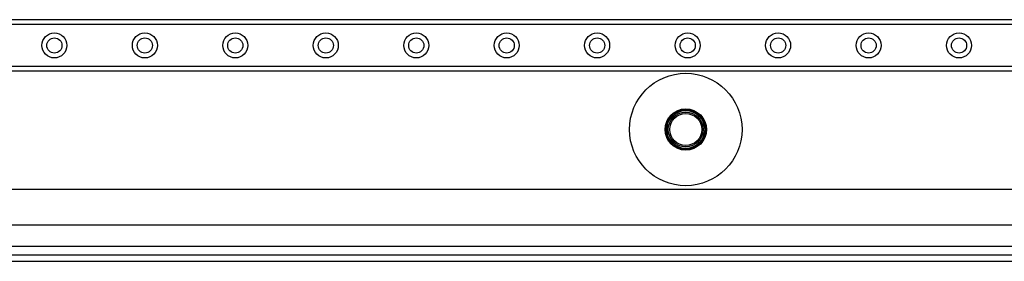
# Model space of a CAD drawing. Header units: inches. Extents: x 6 to 174, y 10 to 93.
# Tile 23 of 127: x 16.25 to 26.96, y 28.98 to 31.61. Entities that reach past the tile are written whole.
import ezdxf

# ---------------------------------------------------------------- set-up
doc = ezdxf.new("R2010")
doc.units = ezdxf.units.IN
doc.header["$MEASUREMENT"] = 0
doc.layers.add('Visible Edges(ANSI)', color=7, linetype='Continuous', lineweight=25)
doc.layers.add('Visible Tangent Edges(ANSI)', color=7, linetype='Continuous', lineweight=25)

msp = doc.modelspace()

# ---------------------------------------------------------------- linework, layer by layer
at = {"layer": 'Visible Edges(ANSI)'}
for p, q in [((9.412, 31.607), (39.593, 31.607)), ((39.593, 31.045), (9.412, 31.045)), ((8.088, 29.763), (40.56, 29.763)), ((40.56, 29.369), (8.075, 29.369)), ((41.296, 29.044), (5.7, 29.044)), ((5.7, 28.976), (41.296, 28.976))]:
    msp.add_line(p, q, dxfattribs=at)
for centre, radius in [((16.629, 31.326), 0.0825), ((17.613, 31.326), 0.0825), ((18.597, 31.326), 0.0825), ((19.582, 31.326), 0.0825), ((20.566, 31.326), 0.0825), ((21.55, 31.326), 0.0825), ((22.534, 31.326), 0.0825), ((23.519, 31.326), 0.0825), ((24.503, 31.326), 0.0825), ((25.487, 31.326), 0.0825), ((26.471, 31.326), 0.0825), ((23.498, 30.411), 0.612), ((23.498, 30.411), 0.19)]:
    msp.add_circle(centre, radius, dxfattribs=at)
at = {"layer": 'Visible Tangent Edges(ANSI)'}
for p, q in [((39.593, 31.553), (9.412, 31.553)), ((9.412, 31.099), (39.593, 31.099)), ((41.296, 29.137), (7.951, 29.137))]:
    msp.add_line(p, q, dxfattribs=at)
for centre, radius in [((16.629, 31.326), 0.136), ((17.613, 31.326), 0.136), ((18.597, 31.326), 0.136), ((19.582, 31.326), 0.136), ((20.566, 31.326), 0.136), ((21.55, 31.326), 0.136), ((22.534, 31.326), 0.136), ((23.519, 31.326), 0.136), ((24.503, 31.326), 0.136), ((25.487, 31.326), 0.136), ((26.471, 31.326), 0.136), ((23.498, 30.411), 0.225), ((23.498, 30.411), 0.217), ((23.498, 30.411), 0.206), ((23.498, 30.411), 0.174)]:
    msp.add_circle(centre, radius, dxfattribs=at)

doc.saveas('drawing.dxf')
